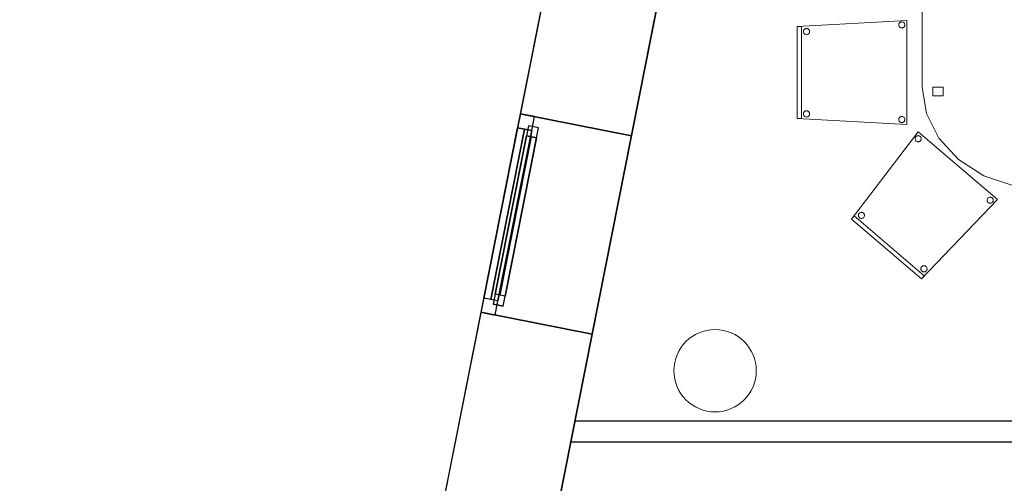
# Model space of a CAD drawing. Header units: metres. Extents: x 397.7 to 427.5, y 12.7 to 28.4.
# Tile 10 of 121: x 397.7 to 402.5, y 23.3 to 25.6. Entities that reach past the tile are written whole.
import ezdxf

# ---------------------------------------------------------------- set-up
doc = ezdxf.new("R2010")
doc.units = ezdxf.units.M
doc.layers.add('01_CARPINTERIA', color=5, linetype='Continuous', lineweight=25, true_color=0x0000ff)
doc.layers.add('01_SUELOS', color=7, linetype='Continuous', lineweight=25, true_color=0x007f00)
for name, color, linetype, lineweight in [('02_MOBILIARIO', 7, 'Continuous', 18), ('A-COLS-____-MCUT', 7, 'Continuous', 18), ('A-COLS-____-OTLN', 7, 'Continuous', 18), ('A-DETL-____-MBND', 7, 'Continuous', 18), ('A-GENM-____-OTLN', 7, 'Continuous', 18), ('A-WALL-____-MCUT', 7, 'Continuous', 25), ('A-WALL-____-OTLN', 7, 'Continuous', 25)]:
    doc.layers.add(name, color=color, linetype=linetype, lineweight=lineweight)

# ---------------------------------------------------------------- blocks, each defined once
blk = doc.blocks.new('Family - Cadira confident_P4-153686-07_ELEC_P4')
at = {"layer": 'A-DETL-____-MBND', "color": 253, "true_color": 0xaaaaaa}
for p, q in [((0, 0.2903), (0.3234, 0.7145)), ((0.3234, 0.7145), (0, 0.2903)), ((0.3091, 0.6811), (0.3094, 0.6837)), ((0.3094, 0.6837), (0.3091, 0.6811)), ((0.3093, 0.6785), (0.3091, 0.6811)), ((0.3091, 0.6811), (0.3093, 0.6785)), ((0.31, 0.6759), (0.3093, 0.6785)), ((0.3093, 0.6785), (0.31, 0.6759)), ((0.3094, 0.6837), (0.3101, 0.6862)), ((0.3101, 0.6862), (0.3094, 0.6837)), ((0.311, 0.6736), (0.31, 0.6759)), ((0.31, 0.6759), (0.311, 0.6736)), ((0.3101, 0.6862), (0.3112, 0.6885)), ((0.3112, 0.6885), (0.3101, 0.6862)), ((0.3125, 0.6714), (0.311, 0.6736)), ((0.311, 0.6736), (0.3125, 0.6714)), ((0.3112, 0.6885), (0.3127, 0.6906)), ((0.3127, 0.6906), (0.3112, 0.6885)), ((0.3143, 0.6696), (0.3125, 0.6714)), ((0.3125, 0.6714), (0.3143, 0.6696)), ((0.3127, 0.6906), (0.3146, 0.6925)), ((0.3146, 0.6925), (0.3127, 0.6906)), ((0.3165, 0.6681), (0.3143, 0.6696)), ((0.3143, 0.6696), (0.3165, 0.6681)), ((0.3146, 0.6925), (0.3167, 0.6939)), ((0.3167, 0.6939), (0.3146, 0.6925)), ((0.3167, 0.6939), (0.3191, 0.695)), ((0.3191, 0.695), (0.3167, 0.6939)), ((0.3191, 0.695), (0.3216, 0.6957)), ((0.3216, 0.6957), (0.3191, 0.695)), ((0.3216, 0.6957), (0.3242, 0.6959)), ((0.3242, 0.6959), (0.3216, 0.6957)), ((0.3234, 0.7145), (0.7083, 0.3852)), ((0.7083, 0.3852), (0.3234, 0.7145)), ((0.3242, 0.6959), (0.3268, 0.6956)), ((0.3268, 0.6956), (0.3242, 0.6959)), ((0.3268, 0.6956), (0.3293, 0.6949)), ((0.3293, 0.6949), (0.3268, 0.6956)), ((0.3293, 0.6949), (0.3316, 0.6938)), ((0.3316, 0.6938), (0.3293, 0.6949)), ((0.3335, 0.6694), (0.3314, 0.6679)), ((0.3314, 0.6679), (0.3335, 0.6694)), ((0.3316, 0.6938), (0.3338, 0.6923)), ((0.3338, 0.6923), (0.3316, 0.6938)), ((0.3354, 0.6712), (0.3335, 0.6694)), ((0.3335, 0.6694), (0.3354, 0.6712)), ((0.3338, 0.6923), (0.3356, 0.6904)), ((0.3356, 0.6904), (0.3338, 0.6923)), ((0.3369, 0.6733), (0.3354, 0.6712)), ((0.3354, 0.6712), (0.3369, 0.6733)), ((0.3356, 0.6904), (0.3371, 0.6883)), ((0.3371, 0.6883), (0.3356, 0.6904)), ((0.338, 0.6757), (0.3369, 0.6733)), ((0.3369, 0.6733), (0.338, 0.6757)), ((0.3371, 0.6883), (0.3381, 0.6859)), ((0.3381, 0.6859), (0.3371, 0.6883)), ((0.3387, 0.6782), (0.338, 0.6757)), ((0.338, 0.6757), (0.3387, 0.6782)), ((0.3381, 0.6859), (0.3388, 0.6834)), ((0.3388, 0.6834), (0.3381, 0.6859)), ((0.339, 0.6808), (0.3387, 0.6782)), ((0.3387, 0.6782), (0.339, 0.6808)), ((0.3388, 0.6834), (0.339, 0.6808)), ((0.339, 0.6808), (0.3388, 0.6834)), ((0.3188, 0.6669), (0.3165, 0.6681)), ((0.3165, 0.6681), (0.3188, 0.6669)), ((0.3213, 0.6662), (0.3188, 0.6669)), ((0.3188, 0.6669), (0.3213, 0.6662)), ((0.3239, 0.666), (0.3213, 0.6662)), ((0.3213, 0.6662), (0.3239, 0.666)), ((0.3265, 0.6662), (0.3239, 0.666)), ((0.3239, 0.666), (0.3265, 0.6662)), ((0.329, 0.6668), (0.3265, 0.6662)), ((0.3265, 0.6662), (0.329, 0.6668)), ((0.3314, 0.6679), (0.329, 0.6668)), ((0.329, 0.6668), (0.3314, 0.6679)), ((0.7083, 0.3852), (0.3393, 0)), ((0.3393, 0), (0.7083, 0.3852)), ((0.6587, 0.382), (0.6589, 0.3846)), ((0.6589, 0.3846), (0.6587, 0.382)), ((0.6589, 0.3846), (0.6596, 0.3871)), ((0.6596, 0.3871), (0.6589, 0.3846)), ((0.6596, 0.3871), (0.6607, 0.3895)), ((0.6607, 0.3895), (0.6596, 0.3871)), ((0.6607, 0.3895), (0.6622, 0.3916)), ((0.6622, 0.3916), (0.6607, 0.3895)), ((0.6622, 0.3916), (0.6641, 0.3934)), ((0.6641, 0.3934), (0.6622, 0.3916)), ((0.6641, 0.3934), (0.6663, 0.3949)), ((0.6663, 0.3949), (0.6641, 0.3934)), ((0.6663, 0.3949), (0.6686, 0.396)), ((0.6686, 0.396), (0.6663, 0.3949)), ((0.6686, 0.396), (0.6711, 0.3966)), ((0.6711, 0.3966), (0.6686, 0.396)), ((0.6711, 0.3966), (0.6737, 0.3968)), ((0.6737, 0.3968), (0.6711, 0.3966)), ((0.6737, 0.3968), (0.6763, 0.3966)), ((0.6763, 0.3966), (0.6737, 0.3968)), ((0.6763, 0.3966), (0.6788, 0.3959)), ((0.6788, 0.3959), (0.6763, 0.3966)), ((0.6788, 0.3959), (0.6812, 0.3948)), ((0.6812, 0.3948), (0.6788, 0.3959)), ((0.6812, 0.3948), (0.6833, 0.3932)), ((0.6833, 0.3932), (0.6812, 0.3948)), ((0.6833, 0.3932), (0.6851, 0.3914)), ((0.6851, 0.3914), (0.6833, 0.3932)), ((0.6851, 0.3914), (0.6866, 0.3892)), ((0.6866, 0.3892), (0.6851, 0.3914)), ((0.6866, 0.3892), (0.6877, 0.3869)), ((0.6877, 0.3869), (0.6866, 0.3892)), ((0.6877, 0.3869), (0.6883, 0.3843)), ((0.6883, 0.3843), (0.6877, 0.3869)), ((0.6883, 0.3843), (0.6885, 0.3818)), ((0.6885, 0.3818), (0.6883, 0.3843)), ((0.6589, 0.3794), (0.6587, 0.382)), ((0.6587, 0.382), (0.6589, 0.3794)), ((0.6595, 0.3769), (0.6589, 0.3794)), ((0.6589, 0.3794), (0.6595, 0.3769)), ((0.6606, 0.3745), (0.6595, 0.3769)), ((0.6595, 0.3769), (0.6606, 0.3745)), ((0.6621, 0.3724), (0.6606, 0.3745)), ((0.6606, 0.3745), (0.6621, 0.3724)), ((0.6639, 0.3705), (0.6621, 0.3724)), ((0.6621, 0.3724), (0.6639, 0.3705)), ((0.666, 0.369), (0.6639, 0.3705)), ((0.6639, 0.3705), (0.666, 0.369)), ((0.6684, 0.3679), (0.666, 0.369)), ((0.666, 0.369), (0.6684, 0.3679)), ((0.6709, 0.3672), (0.6684, 0.3679)), ((0.6684, 0.3679), (0.6709, 0.3672)), ((0.6735, 0.367), (0.6709, 0.3672)), ((0.6709, 0.3672), (0.6735, 0.367)), ((0.6761, 0.3672), (0.6735, 0.367)), ((0.6735, 0.367), (0.6761, 0.3672)), ((0.6786, 0.3678), (0.6761, 0.3672)), ((0.6761, 0.3672), (0.6786, 0.3678)), ((0.6809, 0.3689), (0.6786, 0.3678)), ((0.6786, 0.3678), (0.6809, 0.3689)), ((0.6831, 0.3704), (0.6809, 0.3689)), ((0.6809, 0.3689), (0.6831, 0.3704)), ((0.685, 0.3722), (0.6831, 0.3704)), ((0.6831, 0.3704), (0.685, 0.3722)), ((0.6865, 0.3743), (0.685, 0.3722)), ((0.685, 0.3722), (0.6865, 0.3743)), ((0.6876, 0.3766), (0.6865, 0.3743)), ((0.6865, 0.3743), (0.6876, 0.3766)), ((0.6883, 0.3792), (0.6876, 0.3766)), ((0.6876, 0.3766), (0.6883, 0.3792)), ((0.6885, 0.3818), (0.6883, 0.3792)), ((0.6883, 0.3792), (0.6885, 0.3818)), ((0, 0.2903), (0.013, 0.3055)), ((0.013, 0.3055), (0, 0.2903)), ((0.3393, 0), (0, 0.2903)), ((0, 0.2903), (0.3393, 0)), ((0.3393, 0), (0, 0.2903)), ((0, 0.2903), (0.3393, 0)), ((0.013, 0.3055), (0.3523, 0.0152)), ((0.3523, 0.0152), (0.013, 0.3055)), ((0.0331, 0.3087), (0.0334, 0.3112)), ((0.0334, 0.3112), (0.0331, 0.3087)), ((0.0333, 0.3061), (0.0331, 0.3087)), ((0.0331, 0.3087), (0.0333, 0.3061)), ((0.034, 0.3035), (0.0333, 0.3061)), ((0.0333, 0.3061), (0.034, 0.3035)), ((0.0334, 0.3112), (0.0341, 0.3138)), ((0.0341, 0.3138), (0.0334, 0.3112)), ((0.035, 0.3012), (0.034, 0.3035)), ((0.034, 0.3035), (0.035, 0.3012)), ((0.0341, 0.3138), (0.0352, 0.3161)), ((0.0352, 0.3161), (0.0341, 0.3138)), ((0.0365, 0.299), (0.035, 0.3012)), ((0.035, 0.3012), (0.0365, 0.299)), ((0.0352, 0.3161), (0.0367, 0.3182)), ((0.0367, 0.3182), (0.0352, 0.3161)), ((0.0383, 0.2972), (0.0365, 0.299)), ((0.0365, 0.299), (0.0383, 0.2972)), ((0.0367, 0.3182), (0.0386, 0.32)), ((0.0386, 0.32), (0.0367, 0.3182)), ((0.0405, 0.2956), (0.0383, 0.2972)), ((0.0383, 0.2972), (0.0405, 0.2956)), ((0.0386, 0.32), (0.0407, 0.3215)), ((0.0407, 0.3215), (0.0386, 0.32)), ((0.0428, 0.2945), (0.0405, 0.2956)), ((0.0405, 0.2956), (0.0428, 0.2945)), ((0.0407, 0.3215), (0.0431, 0.3226)), ((0.0431, 0.3226), (0.0407, 0.3215)), ((0.0453, 0.2938), (0.0428, 0.2945)), ((0.0428, 0.2945), (0.0453, 0.2938)), ((0.0431, 0.3226), (0.0456, 0.3232)), ((0.0456, 0.3232), (0.0431, 0.3226)), ((0.0479, 0.2936), (0.0453, 0.2938)), ((0.0453, 0.2938), (0.0479, 0.2936)), ((0.0456, 0.3232), (0.0482, 0.3234)), ((0.0482, 0.3234), (0.0456, 0.3232)), ((0.0505, 0.2938), (0.0479, 0.2936)), ((0.0479, 0.2936), (0.0505, 0.2938)), ((0.0482, 0.3234), (0.0508, 0.3232)), ((0.0508, 0.3232), (0.0482, 0.3234)), ((0.053, 0.2944), (0.0505, 0.2938)), ((0.0505, 0.2938), (0.053, 0.2944)), ((0.0508, 0.3232), (0.0533, 0.3225)), ((0.0533, 0.3225), (0.0508, 0.3232)), ((0.0554, 0.2955), (0.053, 0.2944)), ((0.053, 0.2944), (0.0554, 0.2955)), ((0.0533, 0.3225), (0.0556, 0.3214)), ((0.0556, 0.3214), (0.0533, 0.3225)), ((0.0575, 0.297), (0.0554, 0.2955)), ((0.0554, 0.2955), (0.0575, 0.297)), ((0.0556, 0.3214), (0.0578, 0.3199)), ((0.0578, 0.3199), (0.0556, 0.3214)), ((0.0594, 0.2988), (0.0575, 0.297)), ((0.0575, 0.297), (0.0594, 0.2988)), ((0.0578, 0.3199), (0.0596, 0.318)), ((0.0596, 0.318), (0.0578, 0.3199)), ((0.0609, 0.3009), (0.0594, 0.2988)), ((0.0594, 0.2988), (0.0609, 0.3009)), ((0.0596, 0.318), (0.0611, 0.3159)), ((0.0611, 0.3159), (0.0596, 0.318)), ((0.062, 0.3033), (0.0609, 0.3009)), ((0.0609, 0.3009), (0.062, 0.3033)), ((0.0611, 0.3159), (0.0621, 0.3135)), ((0.0621, 0.3135), (0.0611, 0.3159)), ((0.0627, 0.3058), (0.062, 0.3033)), ((0.062, 0.3033), (0.0627, 0.3058)), ((0.0621, 0.3135), (0.0628, 0.311)), ((0.0628, 0.311), (0.0621, 0.3135)), ((0.063, 0.3084), (0.0627, 0.3058)), ((0.0627, 0.3058), (0.063, 0.3084)), ((0.0628, 0.311), (0.063, 0.3084)), ((0.063, 0.3084), (0.0628, 0.311)), ((0.3371, 0.0486), (0.3373, 0.0512)), ((0.3373, 0.0512), (0.3371, 0.0486)), ((0.3373, 0.046), (0.3371, 0.0486)), ((0.3371, 0.0486), (0.3373, 0.046)), ((0.3373, 0.0512), (0.338, 0.0537)), ((0.338, 0.0537), (0.3373, 0.0512)), ((0.338, 0.0537), (0.3391, 0.0561)), ((0.3391, 0.0561), (0.338, 0.0537)), ((0.3391, 0.0561), (0.3407, 0.0582)), ((0.3407, 0.0582), (0.3391, 0.0561)), ((0.3407, 0.0582), (0.3425, 0.06)), ((0.3425, 0.06), (0.3407, 0.0582)), ((0.3425, 0.06), (0.3447, 0.0615)), ((0.3447, 0.0615), (0.3425, 0.06)), ((0.3447, 0.0615), (0.347, 0.0626)), ((0.347, 0.0626), (0.3447, 0.0615)), ((0.347, 0.0626), (0.3495, 0.0632)), ((0.3495, 0.0632), (0.347, 0.0626)), ((0.3495, 0.0632), (0.3521, 0.0634)), ((0.3521, 0.0634), (0.3495, 0.0632)), ((0.3521, 0.0634), (0.3547, 0.0632)), ((0.3547, 0.0632), (0.3521, 0.0634)), ((0.3547, 0.0632), (0.3572, 0.0625)), ((0.3572, 0.0625), (0.3547, 0.0632)), ((0.3572, 0.0625), (0.3596, 0.0614)), ((0.3596, 0.0614), (0.3572, 0.0625)), ((0.3596, 0.0614), (0.3617, 0.0598)), ((0.3617, 0.0598), (0.3596, 0.0614)), ((0.3617, 0.0598), (0.3635, 0.058)), ((0.3635, 0.058), (0.3617, 0.0598)), ((0.3635, 0.058), (0.365, 0.0558)), ((0.365, 0.0558), (0.3635, 0.058)), ((0.365, 0.0558), (0.3661, 0.0535)), ((0.3661, 0.0535), (0.365, 0.0558)), ((0.3661, 0.0535), (0.3667, 0.0509)), ((0.3667, 0.0509), (0.3661, 0.0535)), ((0.3667, 0.0509), (0.3669, 0.0483)), ((0.3669, 0.0483), (0.3667, 0.0509)), ((0.3669, 0.0483), (0.3667, 0.0458)), ((0.3667, 0.0458), (0.3669, 0.0483)), ((0.3379, 0.0435), (0.3373, 0.046)), ((0.3373, 0.046), (0.3379, 0.0435)), ((0.339, 0.0411), (0.3379, 0.0435)), ((0.3379, 0.0435), (0.339, 0.0411)), ((0.3405, 0.039), (0.339, 0.0411)), ((0.339, 0.0411), (0.3405, 0.039)), ((0.3523, 0.0152), (0.3393, 0)), ((0.3393, 0), (0.3523, 0.0152)), ((0.3423, 0.0371), (0.3405, 0.039)), ((0.3405, 0.039), (0.3423, 0.0371)), ((0.3444, 0.0356), (0.3423, 0.0371)), ((0.3423, 0.0371), (0.3444, 0.0356)), ((0.3468, 0.0345), (0.3444, 0.0356)), ((0.3444, 0.0356), (0.3468, 0.0345)), ((0.3493, 0.0338), (0.3468, 0.0345)), ((0.3468, 0.0345), (0.3493, 0.0338)), ((0.3519, 0.0335), (0.3493, 0.0338)), ((0.3493, 0.0338), (0.3519, 0.0335)), ((0.3545, 0.0338), (0.3519, 0.0335)), ((0.3519, 0.0335), (0.3545, 0.0338)), ((0.357, 0.0344), (0.3545, 0.0338)), ((0.3545, 0.0338), (0.357, 0.0344)), ((0.3593, 0.0355), (0.357, 0.0344)), ((0.357, 0.0344), (0.3593, 0.0355)), ((0.3615, 0.037), (0.3593, 0.0355)), ((0.3593, 0.0355), (0.3615, 0.037)), ((0.3634, 0.0388), (0.3615, 0.037)), ((0.3615, 0.037), (0.3634, 0.0388)), ((0.3649, 0.0409), (0.3634, 0.0388)), ((0.3634, 0.0388), (0.3649, 0.0409)), ((0.366, 0.0432), (0.3649, 0.0409)), ((0.3649, 0.0409), (0.366, 0.0432)), ((0.3667, 0.0458), (0.366, 0.0432)), ((0.366, 0.0432), (0.3667, 0.0458))]:
    blk.add_line(p, q, dxfattribs=at)
blk = doc.blocks.new('Family - Façana nord-oest P4-153718-07_ELEC_P4')
at = {"layer": 'A-WALL-____-MCUT', "color": 253, "true_color": 0xaaaaaa}
for p, q in [((3.1807, 0.55), (2.6026, 0.55)), ((3.1807, 0), (3.1807, 0.55)), ((4.1642, 0.55), (4.1642, 0)), ((5.7824, 0.55), (4.1642, 0.55)), ((2.6026, 0), (3.1807, 0)), ((4.1642, 0), (5.7824, 0))]:
    blk.add_line(p, q, dxfattribs=at)
at = {"layer": 'A-WALL-____-OTLN', "color": 253, "true_color": 0xaaaaaa}
for p, q in [((15.5778, 0.55), (-0.109, 0.55)), ((4.1642, 0.55), (3.1807, 0.55)), ((3.1807, 0.55), (3.1807, 0)), ((4.1642, 0), (4.1642, 0.55)), ((0.1631, 0), (15.6867, 0)), ((3.1807, 0), (4.1642, 0))]:
    blk.add_line(p, q, dxfattribs=at)
at = {"layer": 'A-WALL-____-OTLN', "color": 253, "lineweight": 18, "true_color": 0xaaaaaa}
blk.add_line((0, 0), (15.6867, 0), dxfattribs=at)
blk = doc.blocks.new('Family - Vano finestra P4-153726-07_ELEC_P4')
at = {"layer": 'A-GENM-____-OTLN', "color": 253, "true_color": 0xaaaaaa}
for p, q in [((400.1116, 25.1082), (399.9204, 24.1434)), ((399.9204, 24.1434), (400.1116, 25.1082)), ((400.6511, 25.0013), (400.1116, 25.1082)), ((400.6511, 25.0013), (400.1116, 25.1082)), ((400.4599, 24.0365), (400.6511, 25.0013)), ((400.6511, 25.0013), (400.4599, 24.0365)), ((399.9204, 24.1434), (400.4599, 24.0365)), ((400.4599, 24.0365), (399.9204, 24.1434))]:
    blk.add_line(p, q, dxfattribs=at)
blk = doc.blocks.new('Forma directa - LONDR55-XX_ZZ-ARQ-CAA-M3D-Londres55-153737-07_ELEC_P4')
at = {"layer": '01_CARPINTERIA', "color": 161, "true_color": 0xaaaaff}
for p, q in [((0.1, 0.1), (0.05, 0.1)), ((0.05, 0.1), (0.05, 0.05)), ((0.1, 0.1), (0.05, 0.1)), ((0.05, 0.1), (0.05, 0.05)), ((0.1, 0.05), (0.1, 0.1)), ((0.1, 0.1), (0.1, 0.05)), ((0.1, 0.1), (0.8835, 0.1)), ((0.8835, 0.1), (0.1, 0.1)), ((0.1, 0.1), (0.1, 0.05)), ((0.1, 0.05), (0.1, 0.1)), ((0.9335, 0.1), (0.8835, 0.1)), ((0.8835, 0.1), (0.8835, 0.05)), ((0.9335, 0.1), (0.8835, 0.1)), ((0.8835, 0.1), (0.8835, 0.05)), ((0.8835, 0.1), (0.8835, 0.05)), ((0.8835, 0.1), (0.8835, 0.05)), ((0.9335, 0.05), (0.9335, 0.1)), ((0.9335, 0.1), (0.9335, 0.05)), ((0.07, 0.07), (0, 0.07)), ((0, 0.07), (0, 0)), ((0.07, 0.07), (0, 0.07)), ((0, 0.07), (0, 0)), ((0.05, 0.05), (0.1, 0.05)), ((0.05, 0.05), (0.1, 0.05)), ((0.07, 0.07), (0.9135, 0.07)), ((0.9135, 0.07), (0.07, 0.07)), ((0.07, 0.07), (0.07, 0)), ((0.07, 0), (0.07, 0.07)), ((0.07, 0), (0.07, 0.07)), ((0.07, 0.07), (0.07, 0)), ((0.8835, 0.075), (0.1, 0.075)), ((0.8835, 0.075), (0.1, 0.075)), ((0.1, 0.05), (0.8835, 0.05)), ((0.8835, 0.05), (0.1, 0.05)), ((0.8835, 0.05), (0.9335, 0.05)), ((0.8835, 0.05), (0.9335, 0.05)), ((0.9135, 0.07), (0.9135, 0)), ((0.9135, 0.07), (0.9135, 0)), ((0.9835, 0.07), (0.9135, 0.07)), ((0.9135, 0.07), (0.9135, 0)), ((0.9835, 0.07), (0.9135, 0.07)), ((0.9135, 0.07), (0.9135, 0)), ((0.9835, 0), (0.9835, 0.07)), ((0.9835, 0.07), (0.9835, 0)), ((0, 0), (0.07, 0)), ((0, 0), (0.07, 0)), ((0.9135, 0.035), (0.07, 0.035)), ((0.07, 0.035), (0.9135, 0.035)), ((0.07, 0), (0.9135, 0)), ((0.9135, 0), (0.07, 0)), ((0.9135, 0), (0.9835, 0)), ((0.9135, 0), (0.9835, 0))]:
    blk.add_line(p, q, dxfattribs=at)
blk = doc.blocks.new('Forma directa - Finestra P4-153747-07_ELEC_P4')
blk.add_blockref('Forma directa - LONDR55-XX_ZZ-ARQ-CAA-M3D-Londres55-153737-07_ELEC_P4', (0, 0))
blk = doc.blocks.new('Family - Taula 200X120_P4-153937-07_ELEC_P4')
at = {"layer": 'A-DETL-____-MBND', "color": 253, "true_color": 0xaaaaaa}
for p, q in [((0.3, 1.9196), (0.4447, 1.9692)), ((0.4447, 1.9692), (0.3, 1.9196)), ((0.4447, 1.9692), (0.5999, 1.9861)), ((0.5999, 1.9861), (0.4447, 1.9692)), ((0.5999, 1.9861), (0.7552, 1.9692)), ((0.7552, 1.9692), (0.5999, 1.9861)), ((0.7552, 1.9692), (0.8999, 1.9196)), ((0.8999, 1.9196), (0.7552, 1.9692)), ((0.1757, 1.8407), (0.3, 1.9196)), ((0.3, 1.9196), (0.1757, 1.8407)), ((0.8999, 1.9196), (1.0242, 1.8407)), ((1.0242, 1.8407), (0.8999, 1.9196)), ((0.0804, 1.7378), (0.1757, 1.8407)), ((0.1757, 1.8407), (0.0804, 1.7378)), ((1.0242, 1.8407), (1.1195, 1.7378)), ((1.1195, 1.7378), (1.0242, 1.8407)), ((0.0204, 1.6181), (0.0804, 1.7378)), ((0.0804, 1.7378), (0.0204, 1.6181)), ((1.1195, 1.7378), (1.1795, 1.6181)), ((1.1795, 1.6181), (1.1195, 1.7378)), ((0, 1.4896), (0.0204, 1.6181)), ((0.0204, 1.6181), (0, 1.4896)), ((1.1795, 1.6181), (1.1999, 1.4896)), ((1.1999, 1.4896), (1.1795, 1.6181)), ((0, 0.4965), (0, 1.4896)), ((0, 1.4896), (0, 0.4965)), ((0.0521, 1.4813), (0.0521, 1.5227)), ((0.0521, 1.5227), (0.1021, 1.5227)), ((0.1021, 1.5227), (0.0521, 1.5227)), ((0.0521, 1.5227), (0.0521, 1.4813)), ((0.1021, 1.5227), (0.1021, 1.4813)), ((0.1021, 1.4813), (0.1021, 1.5227)), ((1.0999, 1.4813), (1.0999, 1.5227)), ((1.0999, 1.5227), (1.1499, 1.5227)), ((1.1499, 1.5227), (1.0999, 1.5227)), ((1.0999, 1.5227), (1.0999, 1.4813)), ((1.1499, 1.5227), (1.1499, 1.4813)), ((1.1499, 1.4813), (1.1499, 1.5227)), ((1.1999, 1.4896), (1.1999, 0.4965)), ((1.1999, 0.4965), (1.1999, 1.4896)), ((0.1021, 1.4813), (0.0521, 1.4813)), ((0.0521, 1.4813), (0.1021, 1.4813)), ((1.1499, 1.4813), (1.0999, 1.4813)), ((1.0999, 1.4813), (1.1499, 1.4813)), ((0.0204, 0.368), (0, 0.4965)), ((0, 0.4965), (0.0204, 0.368)), ((0.0521, 0.4551), (0.0521, 0.4965)), ((0.0521, 0.4965), (0.1021, 0.4965)), ((0.1021, 0.4965), (0.0521, 0.4965)), ((0.0521, 0.4965), (0.0521, 0.4551)), ((0.1021, 0.4965), (0.1021, 0.4551)), ((0.1021, 0.4551), (0.1021, 0.4965)), ((1.0999, 0.4551), (1.0999, 0.4965)), ((1.0999, 0.4965), (1.1499, 0.4965)), ((1.1499, 0.4965), (1.0999, 0.4965)), ((1.0999, 0.4965), (1.0999, 0.4551)), ((1.1499, 0.4965), (1.1499, 0.4551)), ((1.1499, 0.4551), (1.1499, 0.4965)), ((1.1999, 0.4965), (1.1795, 0.368)), ((1.1795, 0.368), (1.1999, 0.4965)), ((0.1021, 0.4551), (0.0521, 0.4551)), ((0.0521, 0.4551), (0.1021, 0.4551)), ((1.1499, 0.4551), (1.0999, 0.4551)), ((1.0999, 0.4551), (1.1499, 0.4551)), ((0.0804, 0.2483), (0.0204, 0.368)), ((0.0204, 0.368), (0.0804, 0.2483)), ((1.1795, 0.368), (1.1195, 0.2483)), ((1.1195, 0.2483), (1.1795, 0.368)), ((0.1757, 0.1454), (0.0804, 0.2483)), ((0.0804, 0.2483), (0.1757, 0.1454)), ((1.1195, 0.2483), (1.0242, 0.1454)), ((1.0242, 0.1454), (1.1195, 0.2483)), ((0.3, 0.0665), (0.1757, 0.1454)), ((0.1757, 0.1454), (0.3, 0.0665)), ((1.0242, 0.1454), (0.8999, 0.0665)), ((0.8999, 0.0665), (1.0242, 0.1454)), ((0.4447, 0.0169), (0.3, 0.0665)), ((0.3, 0.0665), (0.4447, 0.0169)), ((0.8999, 0.0665), (0.7552, 0.0169)), ((0.7552, 0.0169), (0.8999, 0.0665)), ((0.5999, 0), (0.4447, 0.0169)), ((0.4447, 0.0169), (0.5999, 0)), ((0.7552, 0.0169), (0.5999, 0)), ((0.5999, 0), (0.7552, 0.0169))]:
    blk.add_line(p, q, dxfattribs=at)
blk = doc.blocks.new('Family - Pilar P4-154002-07_ELEC_P4')
at = {"layer": 'A-COLS-____-MCUT', "color": 253, "true_color": 0xaaaaaa}
for start, end in [(360, 180), (180, 360)]:
    blk.add_arc((0.2, 0.2), 0.2, start, end, dxfattribs=at)
at = {"layer": 'A-COLS-____-OTLN', "color": 253, "true_color": 0xaaaaaa}
for start, end in [(360, 180), (180, 360)]:
    blk.add_arc((0.2, 0.2), 0.2, start, end, dxfattribs=at)
blk = doc.blocks.new('Family - Cadira confident_P4-154134-07_ELEC_P4')
at = {"layer": 'A-DETL-____-MBND', "color": 253, "true_color": 0xaaaaaa}
for p, q in [((0, 0.4765), (0.5326, 0.5065)), ((0.5326, 0.5065), (0, 0.4765)), ((0.4926, 0.4842), (0.4928, 0.4868)), ((0.4928, 0.4868), (0.4926, 0.4842)), ((0.4928, 0.4816), (0.4926, 0.4842)), ((0.4926, 0.4842), (0.4928, 0.4816)), ((0.4928, 0.4868), (0.4935, 0.4893)), ((0.4935, 0.4893), (0.4928, 0.4868)), ((0.4935, 0.4791), (0.4928, 0.4816)), ((0.4928, 0.4816), (0.4935, 0.4791)), ((0.4935, 0.4893), (0.4946, 0.4917)), ((0.4946, 0.4917), (0.4935, 0.4893)), ((0.4946, 0.4768), (0.4935, 0.4791)), ((0.4935, 0.4791), (0.4946, 0.4768)), ((0.4946, 0.4917), (0.4961, 0.4938)), ((0.4961, 0.4938), (0.4946, 0.4917)), ((0.4961, 0.4938), (0.4979, 0.4957)), ((0.4979, 0.4957), (0.4961, 0.4938)), ((0.4979, 0.4957), (0.5, 0.4972)), ((0.5, 0.4972), (0.4979, 0.4957)), ((0.5, 0.4972), (0.5024, 0.4983)), ((0.5024, 0.4983), (0.5, 0.4972)), ((0.5024, 0.4983), (0.5049, 0.4989)), ((0.5049, 0.4989), (0.5024, 0.4983)), ((0.5049, 0.4989), (0.5075, 0.4992)), ((0.5075, 0.4992), (0.5049, 0.4989)), ((0.5075, 0.4992), (0.5101, 0.4989)), ((0.5101, 0.4989), (0.5075, 0.4992)), ((0.5101, 0.4989), (0.5126, 0.4983)), ((0.5126, 0.4983), (0.5101, 0.4989)), ((0.5126, 0.4983), (0.515, 0.4972)), ((0.515, 0.4972), (0.5126, 0.4983)), ((0.515, 0.4972), (0.5171, 0.4957)), ((0.5171, 0.4957), (0.515, 0.4972)), ((0.5171, 0.4957), (0.519, 0.4938)), ((0.519, 0.4938), (0.5171, 0.4957)), ((0.519, 0.4938), (0.5204, 0.4917)), ((0.5204, 0.4917), (0.519, 0.4938)), ((0.5204, 0.4917), (0.5215, 0.4893)), ((0.5215, 0.4893), (0.5204, 0.4917)), ((0.5215, 0.4791), (0.5204, 0.4768)), ((0.5204, 0.4768), (0.5215, 0.4791)), ((0.5215, 0.4893), (0.5222, 0.4868)), ((0.5222, 0.4868), (0.5215, 0.4893)), ((0.5222, 0.4816), (0.5215, 0.4791)), ((0.5215, 0.4791), (0.5222, 0.4816)), ((0.5222, 0.4868), (0.5224, 0.4842)), ((0.5224, 0.4842), (0.5222, 0.4868)), ((0.5224, 0.4842), (0.5222, 0.4816)), ((0.5222, 0.4816), (0.5224, 0.4842)), ((0.5326, 0.5065), (0.5326, 0)), ((0.5326, 0), (0.5326, 0.5065)), ((0, 0.03), (0, 0.4765)), ((0, 0.4765), (0, 0.03)), ((0, 0.4765), (0.02, 0.4765)), ((0, 0.03), (0, 0.4765)), ((0.02, 0.4765), (0, 0.4765)), ((0, 0.4765), (0, 0.03)), ((0.02, 0.4765), (0.02, 0.03)), ((0.02, 0.03), (0.02, 0.4765)), ((0.0302, 0.4519), (0.0304, 0.4545)), ((0.0304, 0.4545), (0.0302, 0.4519)), ((0.0304, 0.4493), (0.0302, 0.4519)), ((0.0302, 0.4519), (0.0304, 0.4493)), ((0.0304, 0.4545), (0.0311, 0.457)), ((0.0311, 0.457), (0.0304, 0.4545)), ((0.0311, 0.4468), (0.0304, 0.4493)), ((0.0304, 0.4493), (0.0311, 0.4468)), ((0.0311, 0.457), (0.0322, 0.4593)), ((0.0322, 0.4593), (0.0311, 0.457)), ((0.0322, 0.4444), (0.0311, 0.4468)), ((0.0311, 0.4468), (0.0322, 0.4444)), ((0.0322, 0.4593), (0.0337, 0.4615)), ((0.0337, 0.4615), (0.0322, 0.4593)), ((0.0337, 0.4423), (0.0322, 0.4444)), ((0.0322, 0.4444), (0.0337, 0.4423)), ((0.0337, 0.4615), (0.0355, 0.4633)), ((0.0355, 0.4633), (0.0337, 0.4615)), ((0.0355, 0.4404), (0.0337, 0.4423)), ((0.0337, 0.4423), (0.0355, 0.4404)), ((0.0355, 0.4633), (0.0376, 0.4648)), ((0.0376, 0.4648), (0.0355, 0.4633)), ((0.0376, 0.4389), (0.0355, 0.4404)), ((0.0355, 0.4404), (0.0376, 0.4389)), ((0.0376, 0.4648), (0.04, 0.4659)), ((0.04, 0.4659), (0.0376, 0.4648)), ((0.04, 0.4378), (0.0376, 0.4389)), ((0.0376, 0.4389), (0.04, 0.4378)), ((0.04, 0.4659), (0.0425, 0.4666)), ((0.0425, 0.4666), (0.04, 0.4659)), ((0.0425, 0.4372), (0.04, 0.4378)), ((0.04, 0.4378), (0.0425, 0.4372)), ((0.0425, 0.4666), (0.0451, 0.4668)), ((0.0451, 0.4668), (0.0425, 0.4666)), ((0.0451, 0.4369), (0.0425, 0.4372)), ((0.0425, 0.4372), (0.0451, 0.4369)), ((0.0451, 0.4668), (0.0477, 0.4666)), ((0.0477, 0.4666), (0.0451, 0.4668)), ((0.0477, 0.4372), (0.0451, 0.4369)), ((0.0451, 0.4369), (0.0477, 0.4372)), ((0.0477, 0.4666), (0.0502, 0.4659)), ((0.0502, 0.4659), (0.0477, 0.4666)), ((0.0502, 0.4378), (0.0477, 0.4372)), ((0.0477, 0.4372), (0.0502, 0.4378)), ((0.0502, 0.4659), (0.0526, 0.4648)), ((0.0526, 0.4648), (0.0502, 0.4659)), ((0.0526, 0.4389), (0.0502, 0.4378)), ((0.0502, 0.4378), (0.0526, 0.4389)), ((0.0526, 0.4648), (0.0547, 0.4633)), ((0.0547, 0.4633), (0.0526, 0.4648)), ((0.0547, 0.4404), (0.0526, 0.4389)), ((0.0526, 0.4389), (0.0547, 0.4404)), ((0.0547, 0.4633), (0.0565, 0.4615)), ((0.0565, 0.4615), (0.0547, 0.4633)), ((0.0565, 0.4423), (0.0547, 0.4404)), ((0.0547, 0.4404), (0.0565, 0.4423)), ((0.0565, 0.4615), (0.058, 0.4593)), ((0.058, 0.4593), (0.0565, 0.4615)), ((0.058, 0.4444), (0.0565, 0.4423)), ((0.0565, 0.4423), (0.058, 0.4444)), ((0.058, 0.4593), (0.0591, 0.457)), ((0.0591, 0.457), (0.058, 0.4593)), ((0.0591, 0.4468), (0.058, 0.4444)), ((0.058, 0.4444), (0.0591, 0.4468)), ((0.0591, 0.457), (0.0598, 0.4545)), ((0.0598, 0.4545), (0.0591, 0.457)), ((0.0598, 0.4493), (0.0591, 0.4468)), ((0.0591, 0.4468), (0.0598, 0.4493)), ((0.0598, 0.4545), (0.06, 0.4519)), ((0.06, 0.4519), (0.0598, 0.4545)), ((0.06, 0.4519), (0.0598, 0.4493)), ((0.0598, 0.4493), (0.06, 0.4519)), ((0.4961, 0.4746), (0.4946, 0.4768)), ((0.4946, 0.4768), (0.4961, 0.4746)), ((0.4979, 0.4728), (0.4961, 0.4746)), ((0.4961, 0.4746), (0.4979, 0.4728)), ((0.5, 0.4713), (0.4979, 0.4728)), ((0.4979, 0.4728), (0.5, 0.4713)), ((0.5024, 0.4702), (0.5, 0.4713)), ((0.5, 0.4713), (0.5024, 0.4702)), ((0.5049, 0.4695), (0.5024, 0.4702)), ((0.5024, 0.4702), (0.5049, 0.4695)), ((0.5075, 0.4693), (0.5049, 0.4695)), ((0.5049, 0.4695), (0.5075, 0.4693)), ((0.5101, 0.4695), (0.5075, 0.4693)), ((0.5075, 0.4693), (0.5101, 0.4695)), ((0.5126, 0.4702), (0.5101, 0.4695)), ((0.5101, 0.4695), (0.5126, 0.4702)), ((0.515, 0.4713), (0.5126, 0.4702)), ((0.5126, 0.4702), (0.515, 0.4713)), ((0.5171, 0.4728), (0.515, 0.4713)), ((0.515, 0.4713), (0.5171, 0.4728)), ((0.519, 0.4746), (0.5171, 0.4728)), ((0.5171, 0.4728), (0.519, 0.4746)), ((0.5204, 0.4768), (0.519, 0.4746)), ((0.519, 0.4746), (0.5204, 0.4768)), ((0.0302, 0.0519), (0.0304, 0.0545)), ((0.0304, 0.0545), (0.0302, 0.0519)), ((0.0304, 0.0493), (0.0302, 0.0519)), ((0.0302, 0.0519), (0.0304, 0.0493)), ((0.0304, 0.0545), (0.0311, 0.057)), ((0.0311, 0.057), (0.0304, 0.0545)), ((0.0311, 0.0468), (0.0304, 0.0493)), ((0.0304, 0.0493), (0.0311, 0.0468)), ((0.0311, 0.057), (0.0322, 0.0593)), ((0.0322, 0.0593), (0.0311, 0.057)), ((0.0322, 0.0593), (0.0337, 0.0615)), ((0.0337, 0.0615), (0.0322, 0.0593)), ((0.0337, 0.0615), (0.0355, 0.0633)), ((0.0355, 0.0633), (0.0337, 0.0615)), ((0.0355, 0.0633), (0.0376, 0.0648)), ((0.0376, 0.0648), (0.0355, 0.0633)), ((0.0376, 0.0648), (0.04, 0.0659)), ((0.04, 0.0659), (0.0376, 0.0648)), ((0.04, 0.0659), (0.0425, 0.0666)), ((0.0425, 0.0666), (0.04, 0.0659)), ((0.0425, 0.0666), (0.0451, 0.0668)), ((0.0451, 0.0668), (0.0425, 0.0666)), ((0.0451, 0.0668), (0.0477, 0.0666)), ((0.0477, 0.0666), (0.0451, 0.0668)), ((0.0477, 0.0666), (0.0502, 0.0659)), ((0.0502, 0.0659), (0.0477, 0.0666)), ((0.0502, 0.0659), (0.0526, 0.0648)), ((0.0526, 0.0648), (0.0502, 0.0659)), ((0.0526, 0.0648), (0.0547, 0.0633)), ((0.0547, 0.0633), (0.0526, 0.0648)), ((0.0547, 0.0633), (0.0565, 0.0615)), ((0.0565, 0.0615), (0.0547, 0.0633)), ((0.0565, 0.0615), (0.058, 0.0593)), ((0.058, 0.0593), (0.0565, 0.0615)), ((0.058, 0.0593), (0.0591, 0.057)), ((0.0591, 0.057), (0.058, 0.0593)), ((0.0591, 0.057), (0.0598, 0.0545)), ((0.0598, 0.0545), (0.0591, 0.057)), ((0.0598, 0.0493), (0.0591, 0.0468)), ((0.0591, 0.0468), (0.0598, 0.0493)), ((0.0598, 0.0545), (0.06, 0.0519)), ((0.06, 0.0519), (0.0598, 0.0545)), ((0.06, 0.0519), (0.0598, 0.0493)), ((0.0598, 0.0493), (0.06, 0.0519)), ((0.5326, 0), (0, 0.03)), ((0, 0.03), (0.5326, 0)), ((0.02, 0.03), (0, 0.03)), ((0, 0.03), (0.02, 0.03)), ((0.0322, 0.0444), (0.0311, 0.0468)), ((0.0311, 0.0468), (0.0322, 0.0444)), ((0.0337, 0.0423), (0.0322, 0.0444)), ((0.0322, 0.0444), (0.0337, 0.0423)), ((0.0355, 0.0404), (0.0337, 0.0423)), ((0.0337, 0.0423), (0.0355, 0.0404)), ((0.0376, 0.0389), (0.0355, 0.0404)), ((0.0355, 0.0404), (0.0376, 0.0389)), ((0.04, 0.0378), (0.0376, 0.0389)), ((0.0376, 0.0389), (0.04, 0.0378)), ((0.0425, 0.0372), (0.04, 0.0378)), ((0.04, 0.0378), (0.0425, 0.0372)), ((0.0451, 0.0369), (0.0425, 0.0372)), ((0.0425, 0.0372), (0.0451, 0.0369)), ((0.0477, 0.0372), (0.0451, 0.0369)), ((0.0451, 0.0369), (0.0477, 0.0372)), ((0.0502, 0.0378), (0.0477, 0.0372)), ((0.0477, 0.0372), (0.0502, 0.0378)), ((0.0526, 0.0389), (0.0502, 0.0378)), ((0.0502, 0.0378), (0.0526, 0.0389)), ((0.0547, 0.0404), (0.0526, 0.0389)), ((0.0526, 0.0389), (0.0547, 0.0404)), ((0.0565, 0.0423), (0.0547, 0.0404)), ((0.0547, 0.0404), (0.0565, 0.0423)), ((0.058, 0.0444), (0.0565, 0.0423)), ((0.0565, 0.0423), (0.058, 0.0444)), ((0.0591, 0.0468), (0.058, 0.0444)), ((0.058, 0.0444), (0.0591, 0.0468)), ((0.4926, 0.0242), (0.4928, 0.0268)), ((0.4928, 0.0268), (0.4926, 0.0242)), ((0.4928, 0.0216), (0.4926, 0.0242)), ((0.4926, 0.0242), (0.4928, 0.0216)), ((0.4928, 0.0268), (0.4935, 0.0293)), ((0.4935, 0.0293), (0.4928, 0.0268)), ((0.4935, 0.0191), (0.4928, 0.0216)), ((0.4928, 0.0216), (0.4935, 0.0191)), ((0.4935, 0.0293), (0.4946, 0.0317)), ((0.4946, 0.0317), (0.4935, 0.0293)), ((0.4946, 0.0168), (0.4935, 0.0191)), ((0.4935, 0.0191), (0.4946, 0.0168)), ((0.4946, 0.0317), (0.4961, 0.0338)), ((0.4961, 0.0338), (0.4946, 0.0317)), ((0.4961, 0.0146), (0.4946, 0.0168)), ((0.4946, 0.0168), (0.4961, 0.0146)), ((0.4961, 0.0338), (0.4979, 0.0357)), ((0.4979, 0.0357), (0.4961, 0.0338)), ((0.4979, 0.0128), (0.4961, 0.0146)), ((0.4961, 0.0146), (0.4979, 0.0128)), ((0.4979, 0.0357), (0.5, 0.0372)), ((0.5, 0.0372), (0.4979, 0.0357)), ((0.5, 0.0113), (0.4979, 0.0128)), ((0.4979, 0.0128), (0.5, 0.0113)), ((0.5, 0.0372), (0.5024, 0.0383)), ((0.5024, 0.0383), (0.5, 0.0372)), ((0.5024, 0.0102), (0.5, 0.0113)), ((0.5, 0.0113), (0.5024, 0.0102)), ((0.5024, 0.0383), (0.5049, 0.0389)), ((0.5049, 0.0389), (0.5024, 0.0383)), ((0.5049, 0.0095), (0.5024, 0.0102)), ((0.5024, 0.0102), (0.5049, 0.0095)), ((0.5049, 0.0389), (0.5075, 0.0392)), ((0.5075, 0.0392), (0.5049, 0.0389)), ((0.5075, 0.0093), (0.5049, 0.0095)), ((0.5049, 0.0095), (0.5075, 0.0093)), ((0.5075, 0.0392), (0.5101, 0.0389)), ((0.5101, 0.0389), (0.5075, 0.0392)), ((0.5101, 0.0095), (0.5075, 0.0093)), ((0.5075, 0.0093), (0.5101, 0.0095)), ((0.5101, 0.0389), (0.5126, 0.0383)), ((0.5126, 0.0383), (0.5101, 0.0389)), ((0.5126, 0.0102), (0.5101, 0.0095)), ((0.5101, 0.0095), (0.5126, 0.0102)), ((0.5126, 0.0383), (0.515, 0.0372)), ((0.515, 0.0372), (0.5126, 0.0383)), ((0.515, 0.0113), (0.5126, 0.0102)), ((0.5126, 0.0102), (0.515, 0.0113)), ((0.515, 0.0372), (0.5171, 0.0357)), ((0.5171, 0.0357), (0.515, 0.0372)), ((0.5171, 0.0128), (0.515, 0.0113)), ((0.515, 0.0113), (0.5171, 0.0128)), ((0.5171, 0.0357), (0.519, 0.0338)), ((0.519, 0.0338), (0.5171, 0.0357)), ((0.519, 0.0146), (0.5171, 0.0128)), ((0.5171, 0.0128), (0.519, 0.0146)), ((0.519, 0.0338), (0.5204, 0.0317)), ((0.5204, 0.0317), (0.519, 0.0338)), ((0.5204, 0.0168), (0.519, 0.0146)), ((0.519, 0.0146), (0.5204, 0.0168)), ((0.5204, 0.0317), (0.5215, 0.0293)), ((0.5215, 0.0293), (0.5204, 0.0317)), ((0.5215, 0.0191), (0.5204, 0.0168)), ((0.5204, 0.0168), (0.5215, 0.0191)), ((0.5215, 0.0293), (0.5222, 0.0268)), ((0.5222, 0.0268), (0.5215, 0.0293)), ((0.5222, 0.0216), (0.5215, 0.0191)), ((0.5215, 0.0191), (0.5222, 0.0216)), ((0.5222, 0.0268), (0.5224, 0.0242)), ((0.5224, 0.0242), (0.5222, 0.0268)), ((0.5224, 0.0242), (0.5222, 0.0216)), ((0.5222, 0.0216), (0.5224, 0.0242))]:
    blk.add_line(p, q, dxfattribs=at)
blk = doc.blocks.new('Family - Mampara P4-154146-07_ELEC_P4')
at = {"layer": 'A-WALL-____-MCUT', "color": 253, "true_color": 0xaaaaaa}
for p, q in [((0.05, 0.1), (0, 0.1)), ((0, 0.1), (0, 0)), ((0.05, 0), (0.05, 0.1)), ((0.99, 0.1), (0.99, 0)), ((3.9804, 0.1), (0.99, 0.1)), ((3.9606, 0), (3.9804, 0.1)), ((0, 0), (0.05, 0)), ((0.99, 0), (3.9606, 0))]:
    blk.add_line(p, q, dxfattribs=at)
at = {"layer": 'A-WALL-____-OTLN', "color": 253, "true_color": 0xaaaaaa}
for p, q in [((3.9804, 0.1), (0, 0.1)), ((0, 0.1), (0, 0)), ((0.05, 0), (0.05, 0.1)), ((0.99, 0.1), (0.05, 0.1)), ((0.99, 0), (0.99, 0.1)), ((3.9606, 0), (3.9804, 0.1)), ((0, 0), (3.9606, 0)), ((0.05, 0), (0.99, 0))]:
    blk.add_line(p, q, dxfattribs=at)
at = {"layer": 'A-WALL-____-OTLN', "color": 253, "lineweight": 18, "true_color": 0xaaaaaa}
blk.add_line((0, 0), (3.9606, 0), dxfattribs=at)
blk = doc.blocks.new('Family - LONDR55-XX_ZZ-ARQ-CAA-M3D-Londres55-154484-07_ELEC_P4')
at = {"layer": '01_SUELOS', "color": 9, "true_color": 0xaad4aa}
for p, q in [((2.9635, 14.9576), (0, 0)), ((0, 0), (2.9635, 14.9576))]:
    blk.add_line(p, q, dxfattribs=at)
blk = doc.blocks.new('LONDR55-XX_ZZ-ARQ-CAA-M3D-Londres55_ifc-1-07_ELEC_P4')
at = {"layer": '01_CARPINTERIA', "color": 253, "lineweight": 18, "true_color": 0xaaaaaa, "rotation": 258.7933569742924}
blk.add_blockref('Forma directa - Finestra P4-153747-07_ELEC_P4', (400.1116, 25.1082), dxfattribs=at)
at = {"layer": '01_SUELOS', "color": 253, "lineweight": 18, "true_color": 0xaaaaaa}
blk.add_blockref('Family - LONDR55-XX_ZZ-ARQ-CAA-M3D-Londres55-154484-07_ELEC_P4', (398.2952, 13.1106), dxfattribs=at)
at = {"layer": '02_MOBILIARIO', "color": 253, "lineweight": 18, "true_color": 0xaaaaaa}
for name, p in [('Family - Taula 200X120_P4-153937-07_ELEC_P4', (402.0626, 24.7406)), ('Family - Cadira confident_P4-154134-07_ELEC_P4', (401.4559, 25.0553)), ('Family - Cadira confident_P4-153686-07_ELEC_P4', (401.7193, 24.3058))]:
    blk.add_blockref(name, p, dxfattribs=at)
at = {"layer": 'A-COLS-____-OTLN', "color": 253, "lineweight": 18, "true_color": 0xaaaaaa}
blk.add_blockref('Family - Pilar P4-154002-07_ELEC_P4', (400.857, 23.6595), dxfattribs=at)
at = {"layer": 'A-GENM-____-OTLN', "color": 253, "lineweight": 18, "true_color": 0xaaaaaa}
blk.add_blockref('Family - Vano finestra P4-153726-07_ELEC_P4', (0, 0), dxfattribs=at)
at = {"layer": 'A-WALL-____-OTLN', "color": 253, "lineweight": 18, "true_color": 0xaaaaaa}
for name, p, rotation in [('Family - Façana nord-oest P4-153718-07_ELEC_P4', (400.7297, 28.2282), 258.7933562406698), ('Family - Mampara P4-154146-07_ELEC_P4', (404.337, 23.6147), 180)]:
    blk.add_blockref(name, p, dxfattribs=dict(at, rotation=rotation))

msp = doc.modelspace()

# ---------------------------------------------------------------- block references
at = {"lineweight": 5}
msp.add_blockref('LONDR55-XX_ZZ-ARQ-CAA-M3D-Londres55_ifc-1-07_ELEC_P4', (0, 0), dxfattribs=at)

doc.saveas('drawing.dxf')
